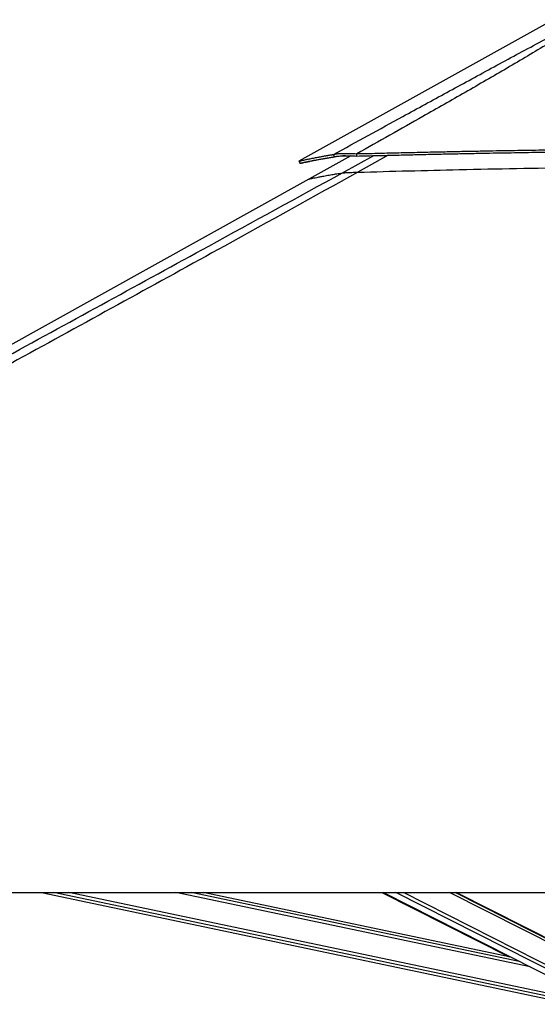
# Model space of a CAD drawing. Header units: millimetres. Extents: x 20 to 20084, y 40 to 15282.
# Tile 69 of 93: x 14623 to 15430, y 5865 to 7401. Entities that reach past the tile are written whole.
import ezdxf

# ---------------------------------------------------------------- set-up
doc = ezdxf.new("R2010")
doc.units = ezdxf.units.MM
doc.header["$LTSCALE"] = 2

msp = doc.modelspace()

# ---------------------------------------------------------------- linework, layer by layer
at = {"color": 7, "linetype": 'Continuous', "lineweight": 25}
for p, q in [((15441.99, 7393.43), (15058.52, 7180.25)), ((15139.47, 7188.64), (15074.12, 7152.3)), ((15114.41, 7187.14), (15112.67, 7190.74)), ((15149.18, 7188.29), (15148.94, 7191.89)), ((15074.12, 7152.3), (13316.14, 6174.96)), ((13101.28, 6039.57), (15641.18, 6039.57)), ((14657.24, 6039.57), (15486.46, 5865.01)), ((15389, 5938.66), (14909.66, 6039.57)), ((15188.09, 6039.57), (15386.81, 5939.13)), ((15190.42, 6039.57), (15524.57, 5869.77)), ((15546.31, 5916.55), (15304.22, 6039.57))]:
    msp.add_line(p, q, dxfattribs=at)
at = {"color": 8, "linetype": 'Continuous', "lineweight": 25}
for p, q in [((15126.52, 7161.96), (15175.77, 7188.95)), ((15198.17, 7189.5), (15150.9, 7163.1)), ((15487.27, 5868.84), (14676.25, 6039.57)), ((15488.28, 5873.66), (14700.17, 6039.57)), ((15419.23, 5923.3), (14866.92, 6039.57)), ((15402.34, 5931.89), (14890.81, 6039.57)), ((15263.06, 6002.66), (15190.04, 6039.57)), ((15538.94, 5872.37), (15209.9, 6039.57)), ((15541.94, 5877), (15222.01, 6039.57)), ((15550.15, 5909.33), (15293.84, 6039.57)), ((15549.51, 5913.96), (15302.32, 6039.57))]:
    msp.add_line(p, q, dxfattribs=at)
at = {"color": 7, "linetype": 'Continuous', "lineweight": 25, "flags": 128}
msp.add_lwpolyline([(15058.5, 7180.23), (15059.47, 7178.48), (15060.44, 7176.73)], dxfattribs=at)
at = {"color": 7, "linetype": 'Continuous', "lineweight": 25}
for points, knots in [([(15112.67, 7190.74), (15148.7, 7210.47), (15207.44, 7242.62), (15289.42, 7287.46), (15347.01, 7318.87), (15393.59, 7344.12), (15429.01, 7363.11), (15464.88, 7382.19), (15489.81, 7394.72), (15502.27, 7400.98)], [0, 0, 0, 0, 0.2839175, 0.4627989, 0.6416931, 0.7312098, 0.8207246, 0.9103698, 1, 1, 1, 1]), ([(15507.49, 7400.98), (15497.7, 7394.74), (15478.11, 7382.26), (15447.07, 7363.24), (15415.47, 7344.28), (15372.58, 7319.01), (15318.17, 7287.55), (15240.04, 7243.03), (15183.4, 7211.23), (15148.94, 7191.89)], [0, 0, 0, 0, 0.0897639, 0.1795426, 0.2695103, 0.35948, 0.5397535, 0.7200459, 1, 1, 1, 1]), ([(15058.53, 7180.24), (15058.6, 7180.26), (15058.75, 7180.31), (15059.9, 7180.59), (15061.79, 7181.03), (15064.52, 7181.64), (15067.56, 7182.3), (15070.53, 7182.94), (15073.16, 7183.49), (15076.13, 7184.1), (15079.49, 7184.78), (15082.71, 7185.41), (15085.66, 7185.98), (15088.22, 7186.47), (15091.02, 7187), (15093.4, 7187.43), (15095.27, 7187.77), (15096.54, 7188), (15097.9, 7188.24), (15099.37, 7188.5), (15100.79, 7188.75), (15102.23, 7189), (15103.76, 7189.26), (15105.59, 7189.58), (15107.57, 7189.91), (15109.49, 7190.22), (15111.16, 7190.5), (15112.2, 7190.67), (15112.67, 7190.74)], [0, 0, 0, 0, 0.07486757, 0.15646644, 0.23949573, 0.32440179, 0.41187979, 0.45954939, 0.50831943, 0.55875082, 0.61112521, 0.66600759, 0.69792594, 0.73107653, 0.76558714, 0.80264587, 0.81636705, 0.83082739, 0.84617386, 0.86239852, 0.87979129, 0.89266115, 0.90886486, 0.9283711, 0.9501238, 0.96956696, 0.98618302, 1, 1, 1, 1]), ([(15112.67, 7190.74), (15113.47, 7190.95), (15115.03, 7191.36), (15118.27, 7191.83), (15122.18, 7192.19), (15126.3, 7192.38), (15130.24, 7192.45), (15133.83, 7192.44), (15139.88, 7192.34), (15145.1, 7192.08), (15148.94, 7191.89)], [0, 0, 0, 0, 0.1264787, 0.2490105, 0.3787287, 0.507737, 0.5912047, 0.6758374, 0.7620547, 1, 1, 1, 1]), ([(15114.41, 7187.14), (15115.14, 7187.33), (15116.59, 7187.7), (15119.65, 7188.14), (15123.38, 7188.47), (15127.32, 7188.65), (15131.11, 7188.73), (15134.57, 7188.73), (15140.42, 7188.66), (15145.47, 7188.45), (15149.18, 7188.29)], [0, 0, 0, 0, 0.1266703, 0.249099, 0.378503, 0.5071412, 0.5904199, 0.6749487, 0.7611858, 1, 1, 1, 1]), ([(15138.25, 7187.95), (15137.61, 7188.01), (15135.15, 7188.22), (15131.44, 7188.46), (15128.74, 7188.58), (15127.47, 7188.63)], [0, 0, 0, 0, 0.15598517, 0.60316414, 1, 1, 1, 1]), ([(15148.94, 7191.89), (15159.65, 7192.15), (15180.35, 7192.67), (15210.54, 7193.39), (15239.15, 7194.05), (15266.6, 7194.66), (15293.18, 7195.23), (15319.02, 7195.76), (15351.01, 7196.39), (15388.9, 7197.08), (15432.54, 7197.79), (15479.69, 7198.46), (15530.39, 7199.06), (15584.66, 7199.54), (15637.83, 7199.84), (15698.8, 7200), (15767.36, 7199.88), (15843.3, 7199.34), (15917.55, 7198.38), (15990.08, 7196.99), (16060.67, 7195.21), (16107.08, 7193.62), (16129.92, 7192.84)], [0, 0, 0, 0, 0.032848, 0.0634837, 0.0925205, 0.1204906, 0.147532, 0.1738828, 0.199574, 0.2453768, 0.2897483, 0.3329773, 0.3894376, 0.4446269, 0.4987034, 0.5518212, 0.6308141, 0.7081334, 0.7838893, 0.8578773, 0.9300475, 1, 1, 1, 1]), ([(15149.18, 7188.29), (15159.89, 7188.56), (15180.59, 7189.08), (15210.77, 7189.81), (15239.37, 7190.48), (15266.8, 7191.1), (15293.37, 7191.68), (15319.2, 7192.22), (15351.17, 7192.85), (15389.04, 7193.55), (15432.66, 7194.27), (15479.79, 7194.95), (15530.46, 7195.56), (15584.69, 7196.04), (15637.84, 7196.35), (15698.76, 7196.5), (15767.29, 7196.38), (15843.18, 7195.82), (15917.39, 7194.85), (15989.89, 7193.44), (16060.45, 7191.64), (16106.84, 7190.03), (16129.68, 7189.24)], [0, 0, 0, 0, 0.0328526, 0.063492, 0.0925316, 0.120504, 0.147547, 0.1738989, 0.1995908, 0.2453938, 0.2897643, 0.3329916, 0.3894482, 0.4446329, 0.4987044, 0.5518171, 0.630803, 0.7081171, 0.7838708, 0.8578605, 0.9300367, 1, 1, 1, 1]), ([(15083.68, 7181.7), (15082.29, 7181.4), (15079.41, 7180.79), (15075.63, 7179.98), (15070.96, 7178.97), (15066.27, 7177.95), (15062.5, 7177.14), (15060.69, 7176.76), (15060.52, 7176.74), (15060.46, 7176.74)], [0, 0, 0, 0, 0.0910336, 0.1890039, 0.2855826, 0.4851035, 0.6823618, 0.879144, 1, 1, 1, 1]), ([(15060.47, 7176.74), (15060.54, 7176.77), (15060.69, 7176.81), (15061.84, 7177.09), (15063.72, 7177.53), (15066.44, 7178.13), (15069.47, 7178.79), (15072.43, 7179.42), (15075.04, 7179.96), (15078, 7180.57), (15081.35, 7181.24), (15084.56, 7181.87), (15087.5, 7182.44), (15090.05, 7182.92), (15092.84, 7183.44), (15095.21, 7183.87), (15097.07, 7184.21), (15098.33, 7184.43), (15099.69, 7184.67), (15101.15, 7184.93), (15102.57, 7185.18), (15104, 7185.42), (15105.52, 7185.68), (15107.35, 7185.99), (15109.32, 7186.32), (15111.23, 7186.63), (15112.9, 7186.9), (15113.94, 7187.07), (15114.41, 7187.14)], [0, 0, 0, 0, 0.0748694, 0.1564702, 0.2395012, 0.3244084, 0.4118873, 0.4595571, 0.5083272, 0.5587583, 0.6111323, 0.6660141, 0.697932, 0.7310821, 0.765592, 0.80265, 0.8163709, 0.8308309, 0.846177, 0.8624013, 0.8797937, 0.8926633, 0.9088667, 0.9283725, 0.9501248, 0.9695675, 0.9861833, 1, 1, 1, 1]), ([(15150.9, 7163.1), (15081.57, 7124.68), (14908.18, 7028.59), (14629.47, 6875.54), (14106.39, 6588.82), (13596.79, 6310.3), (13191.89, 6089.08), (13101.28, 6039.57)], [0, 0, 0, 0, 0.1020033, 0.2551145, 0.4082261, 0.8675761, 1, 1, 1, 1]), ([(15126.52, 7161.96), (15126.86, 7162), (15127.52, 7162.09), (15129.26, 7162.24), (15131.64, 7162.39), (15135.42, 7162.58), (15140.36, 7162.78), (15145.95, 7162.96), (15149.25, 7163.06), (15150.9, 7163.1)], [0, 0, 0, 0, 0.1225406, 0.2449218, 0.3685602, 0.4921423, 0.7096135, 0.8546893, 1, 1, 1, 1]), ([(15150.9, 7163.1), (15177.21, 7163.82), (15229.84, 7165.25), (15312.25, 7167.25), (15398.1, 7169.06), (15487.38, 7170.54), (15576.7, 7171.55), (15666.04, 7172.03), (15755.35, 7171.93), (15844.62, 7171.21), (15936.48, 7169.76), (16030.93, 7167.54), (16095.61, 7165.22), (16127.96, 7164.05)], [0, 0, 0, 0, 0.0809738, 0.16196336, 0.25327306, 0.34458309, 0.43589335, 0.52720361, 0.61851361, 0.70982308, 0.80113177, 0.90056028, 1, 1, 1, 1])]:
    msp.add_open_spline(points, degree=3, knots=knots, dxfattribs=at)
at = {"color": 8, "linetype": 'Continuous', "lineweight": 25}
for points, knots in [([(14242.2, 6678.31), (14257.59, 6686.72), (14377.85, 6752.41), (14603.12, 6875.53), (14882.33, 7028.21), (15057.07, 7123.92), (15126.52, 7161.96)], [0, 0, 0, 0, 0.0522952, 0.4086281, 0.7649608, 1, 1, 1, 1]), ([(15074.13, 7152.28), (15074.17, 7152.3), (15074.25, 7152.33), (15075.42, 7152.6), (15077.45, 7153.06), (15080.37, 7153.68), (15084.13, 7154.47), (15088.73, 7155.39), (15094.47, 7156.51), (15101.53, 7157.82), (15109.57, 7159.24), (15117.91, 7160.63), (15123.65, 7161.52), (15126.52, 7161.96)], [0, 0, 0, 0, 0.0680937, 0.1582918, 0.2485257, 0.3387236, 0.4289555, 0.5191531, 0.6093822, 0.7162825, 0.8232291, 0.9116039, 1, 1, 1, 1])]:
    msp.add_open_spline(points, degree=3, knots=knots, dxfattribs=at)

doc.saveas('drawing.dxf')
